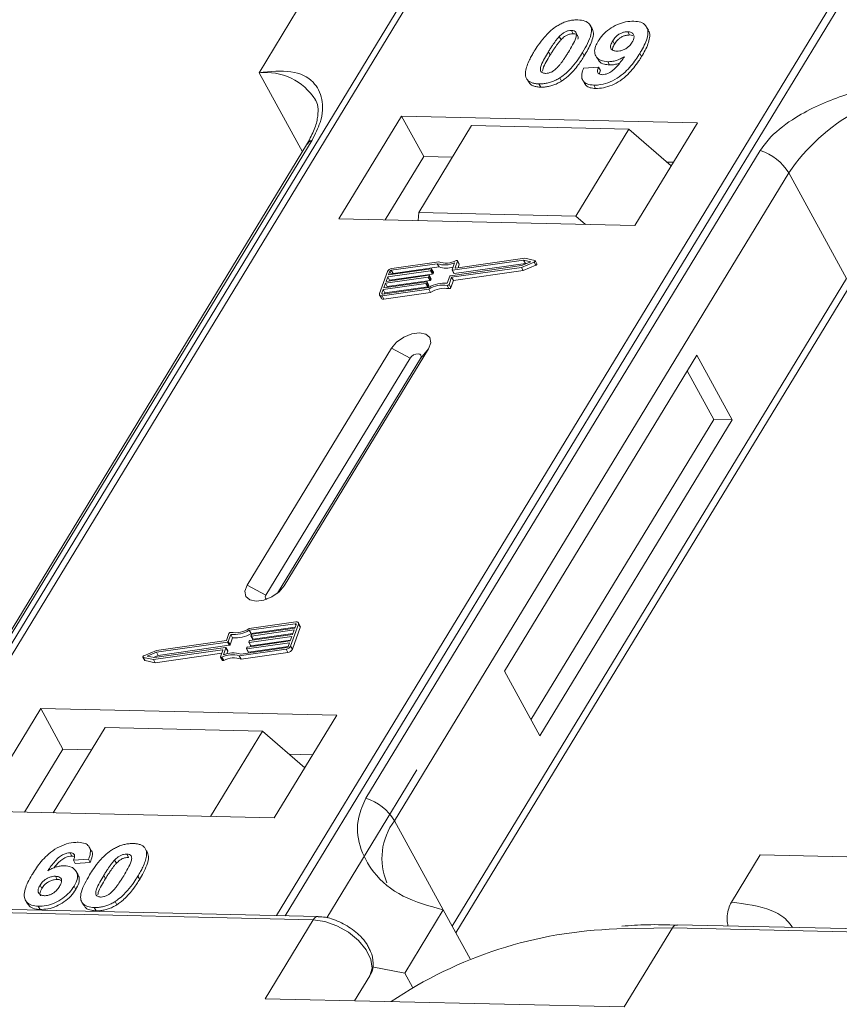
# Model space of a CAD drawing. Header units: millimetres. Extents: x 1678 to 3141, y 466 to 1499.
# Tile 43 of 81: x 2607 to 2639, y 1269 to 1308. Entities that reach past the tile are written whole.
import ezdxf

# ---------------------------------------------------------------- set-up
doc = ezdxf.new("R2010")
doc.units = ezdxf.units.MM

msp = doc.modelspace()

# ---------------------------------------------------------------- linework, layer by layer
at = {"color": 7, "linetype": 'Continuous', "lineweight": 15}
for p, q in [((2622.61, 1308.81), (2600.93, 1273.18)), ((2601.199, 1273.174), (2622.895, 1308.831)), ((2639.112, 1308.459), (2617.415, 1272.802)), ((2617.748, 1272.794), (2639.428, 1308.424)), ((2618.232, 1308.004), (2616.738, 1305.549)), ((2628.871, 1307.19), (2628.94, 1307.064)), ((2629.669, 1307.261), (2629.6, 1307.387)), ((2631.126, 1307.014), (2631.057, 1307.14)), ((2631.857, 1307.196), (2631.788, 1307.322)), ((2628.399, 1306.957), (2628.468, 1306.831)), ((2630.471, 1306.781), (2630.54, 1306.655)), ((2631.126, 1307.014), (2631.253, 1306.989)), ((2627.978, 1306.366), (2628.047, 1306.24)), ((2629.37, 1306.205), (2629.301, 1306.331)), ((2629.817, 1306.201), (2629.886, 1306.075)), ((2630.282, 1305.977), (2630.351, 1305.851)), ((2631.593, 1306.175), (2631.524, 1306.301)), ((2629.342, 1305.723), (2629.926, 1305.762)), ((2629.926, 1305.762), (2629.995, 1305.636)), ((2616.738, 1305.549), (2618.421, 1302.474)), ((2627.182, 1305.25), (2627.251, 1305.124)), ((2628.414, 1305.347), (2628.483, 1305.221)), ((2629.306, 1305.257), (2629.375, 1305.131)), ((2627.607, 1305.113), (2627.676, 1304.987)), ((2629.74, 1305.064), (2629.809, 1304.938)), ((2622.269, 1303.866), (2619.842, 1299.877)), ((2633.762, 1303.602), (2622.269, 1303.866)), ((2622.269, 1303.866), (2623.132, 1302.29)), ((2624.992, 1303.493), (2622.938, 1300.117)), ((2631.097, 1303.352), (2624.992, 1303.493)), ((2629.043, 1299.977), (2631.097, 1303.352)), ((2631.097, 1303.352), (2632.742, 1301.925)), ((2631.335, 1299.613), (2633.762, 1303.602)), ((2603.486, 1277.765), (2618.799, 1302.93)), ((2618.585, 1302.744), (2603.272, 1277.578)), ((2636.203, 1302.531), (2620.89, 1277.365)), ((2623.132, 1302.29), (2621.638, 1299.835)), ((2624.245, 1302.265), (2623.132, 1302.29)), ((2632.828, 1302.068), (2632.571, 1302.074)), ((2621.998, 1276.488), (2637.311, 1301.654)), ((2639.553, 1297.556), (2637.311, 1301.654)), ((2619.842, 1299.877), (2631.335, 1299.613)), ((2622.938, 1300.117), (2622.914, 1299.806)), ((2629.043, 1299.977), (2622.938, 1300.117)), ((2629.412, 1299.657), (2629.043, 1299.977)), ((2627.055, 1298.34), (2624.369, 1297.959)), ((2627.443, 1298.258), (2627.055, 1298.34)), ((2623.662, 1298.127), (2621.874, 1297.874)), ((2623.716, 1298.202), (2621.9, 1297.945)), ((2621.943, 1297.748), (2623.731, 1298.001)), ((2623.731, 1298.001), (2623.662, 1298.127)), ((2624.175, 1297.662), (2626.935, 1298.054)), ((2624.218, 1297.601), (2626.928, 1297.985)), ((2624.235, 1297.889), (2624.334, 1298.163)), ((2627.011, 1298.266), (2624.252, 1297.875)), ((2624.321, 1297.749), (2627.08, 1298.14)), ((2624.352, 1297.973), (2624.444, 1298.23)), ((2624.36, 1297.959), (2624.352, 1297.973)), ((2624.513, 1298.122), (2624.444, 1298.248)), ((2624.444, 1298.23), (2624.513, 1298.104)), ((2624.466, 1297.972), (2624.513, 1298.104)), ((2626.928, 1297.985), (2627.419, 1298.192)), ((2626.997, 1297.859), (2626.928, 1297.985)), ((2626.935, 1298.054), (2627.296, 1298.206)), ((2626.997, 1297.859), (2627.488, 1298.066)), ((2627.296, 1298.206), (2627.011, 1298.266)), ((2627.08, 1298.14), (2627.011, 1298.266)), ((2627.08, 1298.14), (2627.12, 1298.132)), ((2627.419, 1298.192), (2627.488, 1298.066)), ((2627.528, 1298.121), (2627.459, 1298.247)), ((2621.724, 1297.819), (2621.418, 1296.967)), ((2623.31, 1297.606), (2621.65, 1297.371)), ((2621.675, 1297.441), (2623.336, 1297.677)), ((2621.739, 1297.619), (2621.675, 1297.441)), ((2623.399, 1297.855), (2621.739, 1297.619)), ((2621.808, 1297.493), (2621.739, 1297.619)), ((2621.765, 1297.69), (2623.425, 1297.925)), ((2621.816, 1297.832), (2621.765, 1297.69)), ((2621.808, 1297.493), (2623.468, 1297.728)), ((2621.884, 1297.707), (2621.816, 1297.832)), ((2621.874, 1297.874), (2621.943, 1297.748)), ((2623.379, 1297.48), (2623.31, 1297.606)), ((2623.352, 1297.663), (2623.339, 1297.627)), ((2623.408, 1297.501), (2623.339, 1297.627)), ((2623.421, 1297.546), (2623.352, 1297.672)), ((2623.421, 1297.537), (2623.352, 1297.663)), ((2623.468, 1297.728), (2623.399, 1297.855)), ((2623.441, 1297.911), (2623.429, 1297.876)), ((2623.498, 1297.749), (2623.429, 1297.876)), ((2623.51, 1297.794), (2623.441, 1297.92)), ((2623.51, 1297.785), (2623.441, 1297.911)), ((2623.498, 1297.749), (2623.51, 1297.785)), ((2624.047, 1297.367), (2624.146, 1297.641)), ((2624.12, 1297.326), (2624.218, 1297.601)), ((2624.287, 1297.475), (2624.218, 1297.601)), ((2624.235, 1297.88), (2624.304, 1297.754)), ((2639.553, 1297.556), (2624.24, 1272.391)), ((2624.321, 1297.749), (2624.252, 1297.875)), ((2624.287, 1297.475), (2626.997, 1297.859)), ((2621.543, 1296.951), (2623.331, 1297.205)), ((2623.221, 1297.358), (2621.561, 1297.122)), ((2621.586, 1297.193), (2623.246, 1297.429)), ((2621.65, 1297.371), (2621.586, 1297.193)), ((2621.63, 1296.996), (2623.29, 1297.232)), ((2621.719, 1297.244), (2621.65, 1297.371)), ((2621.707, 1297.21), (2621.719, 1297.244)), ((2621.719, 1297.244), (2623.379, 1297.48)), ((2621.796, 1297.459), (2621.808, 1297.493)), ((2623.29, 1297.232), (2623.221, 1297.358)), ((2623.263, 1297.415), (2623.25, 1297.379)), ((2623.319, 1297.253), (2623.25, 1297.379)), ((2623.332, 1297.298), (2623.263, 1297.424)), ((2623.263, 1297.415), (2623.332, 1297.288)), ((2623.319, 1297.253), (2623.332, 1297.288)), ((2623.408, 1297.501), (2623.421, 1297.537)), ((2624.043, 1297.285), (2624.112, 1297.159)), ((2624.189, 1297.2), (2624.12, 1297.326)), ((2624.189, 1297.2), (2624.287, 1297.475)), ((2621.42, 1296.913), (2621.489, 1296.786)), ((2621.561, 1297.122), (2621.51, 1296.98)), ((2621.51, 1296.98), (2621.525, 1296.952)), ((2621.517, 1296.881), (2623.334, 1297.138)), ((2621.586, 1296.754), (2621.517, 1296.881)), ((2621.63, 1296.996), (2621.561, 1297.122)), ((2621.586, 1296.754), (2623.403, 1297.012)), ((2621.617, 1296.962), (2621.63, 1296.996)), ((2623.403, 1297.012), (2623.334, 1297.138)), ((2624.383, 1272.129), (2639.586, 1297.115)), ((2621.882, 1294.851), (2616.28, 1285.644)), ((2617.716, 1285.611), (2623.319, 1294.818)), ((2621.882, 1294.851), (2622.603, 1294.461)), ((2623.319, 1294.818), (2623.012, 1294.451)), ((2633.734, 1294.579), (2626.265, 1282.303)), ((2635.114, 1292.057), (2633.734, 1294.579)), ((2622.603, 1294.461), (2617, 1285.254)), ((2617.46, 1285.327), (2623.012, 1294.451)), ((2634.395, 1292.074), (2633.361, 1293.965)), ((2627.299, 1280.411), (2634.395, 1292.074)), ((2627.644, 1279.781), (2635.114, 1292.057)), ((2635.114, 1292.057), (2634.395, 1292.074)), ((2617, 1285.254), (2616.28, 1285.644)), ((2617.716, 1285.611), (2617.527, 1285.385)), ((2618.173, 1284.21), (2616.356, 1283.953)), ((2618.339, 1284.052), (2618.27, 1284.178)), ((2618.147, 1284.14), (2616.359, 1283.886)), ((2616.428, 1283.76), (2616.359, 1283.886)), ((2616.428, 1283.76), (2618.141, 1284.003)), ((2618.104, 1283.898), (2616.443, 1283.662)), ((2616.469, 1283.733), (2618.129, 1283.969)), ((2617.966, 1283.272), (2618.272, 1284.124)), ((2618.035, 1283.146), (2618.341, 1283.997)), ((2618.04, 1283.72), (2618.104, 1283.898)), ((2618.129, 1283.969), (2618.18, 1284.111)), ((2618.173, 1284.092), (2618.147, 1284.14)), ((2618.272, 1284.124), (2618.341, 1283.997)), ((2615.515, 1283.429), (2612.755, 1283.037)), ((2615.472, 1283.49), (2612.762, 1283.106)), ((2615.57, 1283.765), (2615.472, 1283.49)), ((2615.584, 1283.303), (2615.515, 1283.429)), ((2615.643, 1283.724), (2615.544, 1283.45)), ((2615.613, 1283.324), (2615.544, 1283.45)), ((2615.613, 1283.324), (2615.712, 1283.598)), ((2615.712, 1283.598), (2615.643, 1283.724)), ((2616.291, 1283.236), (2617.951, 1283.472)), ((2616.338, 1283.428), (2616.351, 1283.464)), ((2616.338, 1283.419), (2616.407, 1283.293)), ((2618.015, 1283.649), (2616.354, 1283.414)), ((2616.423, 1283.288), (2616.354, 1283.414)), ((2616.38, 1283.485), (2618.04, 1283.72)), ((2616.423, 1283.288), (2617.963, 1283.506)), ((2616.427, 1283.676), (2616.44, 1283.712)), ((2616.427, 1283.667), (2616.496, 1283.541)), ((2616.512, 1283.536), (2616.443, 1283.662)), ((2616.512, 1283.536), (2618.052, 1283.755)), ((2617.951, 1283.472), (2618.015, 1283.649)), ((2612.762, 1283.106), (2612.27, 1282.899)), ((2612.755, 1283.037), (2612.394, 1282.885)), ((2612.635, 1282.751), (2615.321, 1283.132)), ((2612.679, 1282.825), (2615.438, 1283.216)), ((2612.824, 1282.911), (2612.755, 1283.037)), ((2612.824, 1282.911), (2615.584, 1283.303)), ((2615.338, 1283.118), (2615.246, 1282.861)), ((2615.334, 1283.108), (2615.321, 1283.132)), ((2615.455, 1283.202), (2615.356, 1282.928)), ((2615.524, 1283.085), (2615.455, 1283.211)), ((2615.524, 1283.076), (2615.455, 1283.202)), ((2615.486, 1282.971), (2615.524, 1283.076)), ((2615.974, 1282.889), (2617.79, 1283.146)), ((2616.028, 1282.964), (2617.816, 1283.217)), ((2616.043, 1282.762), (2617.859, 1283.02)), ((2616.249, 1283.18), (2616.261, 1283.215)), ((2616.249, 1283.171), (2616.318, 1283.045)), ((2617.925, 1283.401), (2616.265, 1283.165)), ((2616.334, 1283.039), (2616.265, 1283.165)), ((2616.334, 1283.039), (2617.874, 1283.258)), ((2617.79, 1283.146), (2617.859, 1283.02)), ((2617.874, 1283.259), (2617.925, 1283.401)), ((2618.035, 1283.146), (2617.966, 1283.272)), ((2612.231, 1282.844), (2612.3, 1282.718)), ((2612.247, 1282.833), (2612.635, 1282.751)), ((2612.316, 1282.707), (2612.247, 1282.833)), ((2612.316, 1282.707), (2612.704, 1282.625)), ((2612.394, 1282.885), (2612.679, 1282.825)), ((2612.704, 1282.625), (2612.635, 1282.751)), ((2612.639, 1282.833), (2612.824, 1282.911)), ((2612.704, 1282.625), (2615.293, 1282.993)), ((2615.246, 1282.843), (2615.315, 1282.717)), ((2615.369, 1282.713), (2615.3, 1282.839)), ((2616.043, 1282.762), (2615.974, 1282.889)), ((2626.265, 1282.303), (2627.644, 1279.781)), ((2608.264, 1280.849), (2605.836, 1276.859)), ((2619.757, 1280.585), (2608.264, 1280.849)), ((2608.264, 1280.849), (2609.126, 1279.273)), ((2617.329, 1276.595), (2619.757, 1280.585)), ((2610.762, 1280.107), (2608.745, 1276.792)), ((2610.762, 1280.107), (2616.868, 1279.967)), ((2614.851, 1276.652), (2616.868, 1279.967)), ((2616.868, 1279.967), (2618.512, 1278.54)), ((2609.126, 1279.273), (2607.632, 1276.818)), ((2610.239, 1279.247), (2609.126, 1279.273)), ((2618.823, 1279.05), (2617.899, 1279.072)), ((2622.87, 1278.459), (2619.378, 1272.72)), ((2605.836, 1276.859), (2617.329, 1276.595)), ((2621.998, 1276.488), (2623.895, 1273.022)), ((2610.223, 1275.33), (2610.154, 1275.456)), ((2612.284, 1275.453), (2612.278, 1275.464)), ((2609.4, 1275.242), (2609.469, 1275.116)), ((2610.119, 1274.991), (2609.535, 1274.952)), ((2610.119, 1274.991), (2610.188, 1274.865)), ((2611.604, 1275.192), (2611.673, 1275.066)), ((2612.357, 1275.333), (2612.426, 1275.207)), ((2635.08, 1273.32), (2636.201, 1275.161)), ((2636.201, 1275.161), (2643.185, 1275.001)), ((2609.535, 1274.952), (2609.604, 1274.826)), ((2609.604, 1274.826), (2610.188, 1274.865)), ((2611.201, 1274.832), (2611.132, 1274.958)), ((2608.836, 1274.33), (2608.905, 1274.203)), ((2609.713, 1274.384), (2609.644, 1274.51)), ((2610.709, 1274.365), (2610.778, 1274.239)), ((2612.035, 1274.335), (2612.104, 1274.209)), ((2608.237, 1273.985), (2608.306, 1273.859)), ((2609.556, 1273.944), (2609.625, 1273.818)), ((2619.029, 1272.765), (2584.846, 1273.549)), ((2584.663, 1273.424), (2618.846, 1272.64)), ((2607.672, 1273.394), (2607.741, 1273.268)), ((2608.166, 1273.164), (2608.235, 1273.038)), ((2609.859, 1273.328), (2609.928, 1273.202)), ((2610.34, 1273.114), (2610.409, 1272.988)), ((2611.147, 1273.348), (2611.216, 1273.222)), ((2623.895, 1273.022), (2622.401, 1270.566)), ((2623.895, 1273.022), (2624.937, 1271.116)), ((2618.846, 1272.64), (2616.979, 1269.571)), ((2630.63, 1272.282), (2632.79, 1272.32)), ((2630.922, 1269.251), (2632.79, 1272.32)), ((2632.79, 1272.32), (2666.973, 1271.536)), ((2667.156, 1271.66), (2632.972, 1272.445)), ((2621.138, 1270.808), (2622.401, 1270.566)), ((2621.04, 1270.464), (2620.448, 1269.491)), ((2620.448, 1269.491), (2621.04, 1270.464)), ((2622.401, 1270.566), (2622.7, 1270.019)), ((2616.979, 1269.571), (2630.922, 1269.251))]:
    msp.add_line(p, q, dxfattribs=at)
at = {"color": 7, "linetype": 'Continuous', "lineweight": 15, "flags": 128}
for points in [[(2624.369, 1297.959), (2624.364, 1297.958), (2624.36, 1297.959), (2624.357, 1297.96), (2624.354, 1297.961), (2624.352, 1297.964), (2624.351, 1297.966), (2624.351, 1297.97), (2624.352, 1297.973)], [(2624.39, 1298.252), (2624.402, 1298.257), (2624.414, 1298.259), (2624.425, 1298.259), (2624.434, 1298.257), (2624.441, 1298.252), (2624.445, 1298.246), (2624.446, 1298.238), (2624.444, 1298.23)], [(2627.443, 1298.258), (2627.452, 1298.254), (2627.459, 1298.248), (2627.461, 1298.239), (2627.459, 1298.229), (2627.453, 1298.219), (2627.444, 1298.208), (2627.433, 1298.199), (2627.419, 1298.192)], [(2627.488, 1298.066), (2627.502, 1298.073), (2627.513, 1298.082), (2627.522, 1298.093), (2627.528, 1298.103), (2627.53, 1298.113), (2627.528, 1298.121)], [(2623.336, 1297.677), (2623.34, 1297.678), (2623.344, 1297.677), (2623.347, 1297.676), (2623.35, 1297.674), (2623.352, 1297.672), (2623.353, 1297.669), (2623.353, 1297.666), (2623.352, 1297.663)], [(2623.425, 1297.925), (2623.429, 1297.926), (2623.433, 1297.925), (2623.436, 1297.924), (2623.439, 1297.923), (2623.441, 1297.92), (2623.442, 1297.918), (2623.442, 1297.914), (2623.441, 1297.911)], [(2624.252, 1297.875), (2624.247, 1297.874), (2624.243, 1297.875), (2624.24, 1297.876), (2624.237, 1297.878), (2624.235, 1297.88), (2624.234, 1297.883), (2624.234, 1297.886), (2624.235, 1297.889)], [(2623.246, 1297.429), (2623.251, 1297.429), (2623.255, 1297.429), (2623.258, 1297.428), (2623.261, 1297.426), (2623.263, 1297.424), (2623.264, 1297.421), (2623.264, 1297.418), (2623.263, 1297.415)], [(2621.517, 1296.881), (2621.491, 1296.879), (2621.468, 1296.881), (2621.447, 1296.888), (2621.431, 1296.898), (2621.42, 1296.912), (2621.414, 1296.928), (2621.413, 1296.947), (2621.418, 1296.967)], [(2621.51, 1296.98), (2621.508, 1296.974), (2621.508, 1296.967), (2621.51, 1296.962), (2621.514, 1296.957), (2621.52, 1296.954), (2621.526, 1296.952), (2621.534, 1296.951), (2621.543, 1296.951)], [(2623.319, 1294.818), (2623.407, 1295.054), (2623.372, 1295.257), (2623.22, 1295.395), (2622.974, 1295.448), (2622.67, 1295.408), (2622.356, 1295.28), (2622.08, 1295.084), (2621.882, 1294.851)], [(2623.012, 1294.451), (2623.037, 1294.519), (2623.027, 1294.576), (2622.984, 1294.616), (2622.914, 1294.631), (2622.827, 1294.619), (2622.738, 1294.583), (2622.659, 1294.527), (2622.603, 1294.461)], [(2616.28, 1285.644), (2616.191, 1285.408), (2616.226, 1285.205), (2616.378, 1285.067), (2616.625, 1285.014), (2616.928, 1285.054), (2617.242, 1285.182), (2617.519, 1285.377), (2617.716, 1285.611)], [(2617, 1285.254), (2616.975, 1285.186), (2616.985, 1285.129), (2617.028, 1285.089), (2617.033, 1285.087)], [(2618.173, 1284.21), (2618.199, 1284.212), (2618.222, 1284.21), (2618.242, 1284.203), (2618.259, 1284.193), (2618.27, 1284.179), (2618.276, 1284.163), (2618.277, 1284.144), (2618.272, 1284.124)], [(2618.18, 1284.111), (2618.182, 1284.117), (2618.182, 1284.124), (2618.18, 1284.129), (2618.176, 1284.134), (2618.17, 1284.137), (2618.164, 1284.139), (2618.156, 1284.14), (2618.147, 1284.14)], [(2616.354, 1283.414), (2616.35, 1283.413), (2616.346, 1283.414), (2616.343, 1283.415), (2616.34, 1283.417), (2616.338, 1283.419), (2616.337, 1283.422), (2616.337, 1283.425), (2616.338, 1283.428)], [(2616.443, 1283.662), (2616.439, 1283.662), (2616.435, 1283.662), (2616.432, 1283.663), (2616.429, 1283.665), (2616.427, 1283.667), (2616.426, 1283.67), (2616.426, 1283.673), (2616.427, 1283.676)], [(2615.321, 1283.132), (2615.326, 1283.133), (2615.33, 1283.132), (2615.333, 1283.131), (2615.336, 1283.13), (2615.338, 1283.127), (2615.339, 1283.125), (2615.339, 1283.121), (2615.338, 1283.118)], [(2615.438, 1283.216), (2615.443, 1283.217), (2615.447, 1283.216), (2615.45, 1283.215), (2615.453, 1283.213), (2615.455, 1283.211), (2615.456, 1283.208), (2615.456, 1283.205), (2615.455, 1283.202)], [(2616.265, 1283.165), (2616.261, 1283.165), (2616.257, 1283.166), (2616.253, 1283.167), (2616.251, 1283.168), (2616.249, 1283.171), (2616.248, 1283.173), (2616.248, 1283.177), (2616.249, 1283.18)], [(2612.247, 1282.833), (2612.238, 1282.837), (2612.231, 1282.843), (2612.229, 1282.852), (2612.231, 1282.862), (2612.236, 1282.872), (2612.245, 1282.883), (2612.257, 1282.892), (2612.27, 1282.899)], [(2615.3, 1282.839), (2615.288, 1282.834), (2615.276, 1282.832), (2615.265, 1282.832), (2615.256, 1282.834), (2615.249, 1282.839), (2615.245, 1282.845), (2615.244, 1282.853), (2615.246, 1282.861)], [(2615.315, 1282.717), (2615.318, 1282.713), (2615.325, 1282.708), (2615.334, 1282.706), (2615.345, 1282.706), (2615.357, 1282.708), (2615.369, 1282.713)], [(2618.846, 1272.64), (2619.293, 1272.576), (2619.761, 1272.409), (2620.209, 1272.153), (2620.599, 1271.831), (2620.898, 1271.47), (2621.08, 1271.101), (2621.128, 1270.756), (2621.04, 1270.464)]]:
    msp.add_lwpolyline(points, dxfattribs=at)
at = {"color": 7, "linetype": 'Continuous', "lineweight": 15}
for centre, radius, start, end in [((2616.979, 1303.241), 2.32, 32.7281, 95.9449), ((2643.484, 1297.502), 7.439, 91.2925, 146.0732), ((2618.997, 1302.487), 0.486, 114.0472, 148.0355), ((2635.561, 1300.582), 2.052, 31.4947, 71.765), ((2621.929, 1297.718), 0.229, 97.4207, 153.8527), ((2623.953, 1298.987), 0.907, 251.2927, 294.8085), ((2623.998, 1298.971), 0.819, 249.8549, 298.6145), ((2624.013, 1298.804), 0.85, 250.6487, 287.8017), ((2624.494, 1298.112), 0.0214, 336.1246, 26.8104), ((2621.884, 1297.798), 0.0762, 97.4207, 153.8527), ((2621.953, 1297.671), 0.0769, 97.5763, 152.4403), ((2623.305, 1297.644), 0.0381, 277.4207, 333.8527), ((2623.394, 1297.892), 0.0381, 277.4207, 333.8527), ((2623.463, 1297.766), 0.0381, 277.4207, 333.8527), ((2623.5, 1297.789), 0.011, 336.9348, 26.0002), ((2624.18, 1297.624), 0.0381, 97.4207, 153.8527), ((2624.316, 1297.763), 0.0149, 216.6597, 287.1115), ((2623.216, 1297.396), 0.0381, 277.4207, 333.8527), ((2623.285, 1297.27), 0.0381, 277.4207, 333.8527), ((2623.934, 1296.199), 1.173, 84.4424, 120.9301), ((2623.322, 1297.293), 0.011, 336.9348, 26.0002), ((2623.876, 1296.301), 0.998, 80.3986, 122.9491), ((2623.374, 1297.518), 0.0381, 277.4207, 333.8527), ((2623.945, 1296.175), 0.998, 80.3986, 122.9491), ((2623.411, 1297.541), 0.011, 336.9348, 26.0002), ((2624.053, 1297.358), 0.0736, 261.7629, 334.647), ((2624.122, 1297.232), 0.0736, 261.7629, 334.647), ((2621.56, 1296.84), 0.0892, 216.6597, 287.1115), ((2615.637, 1283.733), 0.0736, 81.7629, 154.647), ((2615.756, 1284.892), 1.173, 264.4424, 300.9301), ((2615.814, 1284.79), 0.998, 260.3986, 302.9491), ((2618.28, 1284.023), 0.0661, 336.9348, 26.0002), ((2615.51, 1283.467), 0.0381, 277.4207, 333.8527), ((2615.825, 1284.766), 1.173, 264.4424, 300.9301), ((2616.385, 1283.447), 0.0381, 97.4207, 153.8527), ((2616.474, 1283.695), 0.0381, 97.4207, 153.8527), ((2616.508, 1283.55), 0.0149, 216.6597, 287.1115), ((2615.514, 1283.08), 0.011, 336.9348, 26.0002), ((2615.579, 1283.341), 0.0381, 277.4207, 333.8527), ((2616.296, 1283.199), 0.0381, 97.4207, 153.8527), ((2616.33, 1283.054), 0.0149, 216.6597, 287.1115), ((2616.419, 1283.302), 0.0149, 216.6597, 287.1115), ((2617.761, 1283.373), 0.229, 277.4207, 333.8527), ((2617.806, 1283.293), 0.0762, 277.4207, 333.8527), ((2617.83, 1283.247), 0.229, 277.4207, 333.8527), ((2612.319, 1282.728), 0.0212, 210.2186, 262.8226), ((2615.692, 1282.12), 0.819, 69.8549, 118.6145), ((2615.737, 1282.104), 0.907, 71.2927, 114.8085), ((2615.761, 1281.994), 0.819, 69.8549, 118.6145), ((2620.248, 1275.416), 2.052, 31.4947, 71.765), ((2623.944, 1275.025), 2.434, 143.0587, 202.974), ((2619.038, 1272.554), 0.21, 92.0598, 156.0028), ((2632.989, 1272.224), 0.221, 94.3757, 154.3004), ((2631.099, 1255.816), 16.472, 91.6287, 124.0831)]:
    msp.add_arc(centre, radius, start, end, dxfattribs=at)
for points, knots in [([(2628.314, 1307.365), (2628.364, 1307.395), (2628.467, 1307.456), (2628.631, 1307.525), (2628.798, 1307.572), (2628.934, 1307.593), (2629.041, 1307.6), (2629.094, 1307.6), (2629.12, 1307.6)], [0, 0, 0, 0, 0.193776, 0.3936, 0.587864, 0.788908, 0.894169, 1, 1, 1, 1]), ([(2629.12, 1307.6), (2629.214, 1307.591), (2629.401, 1307.574), (2629.58, 1307.446), (2629.666, 1307.262), (2629.622, 1306.889), (2629.437, 1306.568), (2629.301, 1306.331)], [0, 0, 0, 0, 0.147566, 0.296688, 0.431278, 0.580404, 1, 1, 1, 1]), ([(2629.904, 1306.77), (2629.96, 1306.852), (2630.072, 1307.018), (2630.333, 1307.248), (2630.645, 1307.425), (2630.984, 1307.538), (2631.188, 1307.546), (2631.295, 1307.55)], [0, 0, 0, 0, 0.197927, 0.397728, 0.597413, 0.790584, 1, 1, 1, 1]), ([(2631.295, 1307.55), (2631.388, 1307.541), (2631.575, 1307.524), (2631.758, 1307.393), (2631.854, 1307.201), (2631.826, 1306.869), (2631.675, 1306.555), (2631.545, 1306.338), (2631.524, 1306.301)], [0, 0, 0, 0, 0.148288, 0.297745, 0.443713, 0.607791, 0.934708, 1, 1, 1, 1]), ([(2627.425, 1306.379), (2627.476, 1306.461), (2627.593, 1306.647), (2627.843, 1306.97), (2628.101, 1307.227), (2628.293, 1307.352), (2628.314, 1307.365)], [0, 0, 0, 0, 0.2367308, 0.5375555, 0.9496679, 1, 1, 1, 1]), ([(2628.399, 1306.957), (2628.442, 1306.999), (2628.511, 1307.067), (2628.636, 1307.143), (2628.75, 1307.181), (2628.827, 1307.19), (2628.867, 1307.19), (2628.871, 1307.19)], [0, 0, 0, 0, 0.334804, 0.542561, 0.750382, 0.970721, 1, 1, 1, 1]), ([(2628.871, 1307.19), (2628.91, 1307.186), (2628.98, 1307.178), (2629.046, 1307.129), (2629.072, 1307.037), (2629.038, 1306.867), (2628.916, 1306.625), (2628.806, 1306.441), (2628.751, 1306.348)], [0, 0, 0, 0, 0.1046136, 0.1888141, 0.2735119, 0.444127, 0.7194809, 1, 1, 1, 1]), ([(2629.37, 1306.205), (2629.418, 1306.287), (2629.568, 1306.542), (2629.713, 1306.88), (2629.736, 1307.157), (2629.674, 1307.233), (2629.657, 1307.254)], [0, 0, 0, 0, 0.220552, 0.687786, 0.91457, 1, 1, 1, 1]), ([(2630.471, 1306.781), (2630.506, 1306.834), (2630.563, 1306.919), (2630.683, 1307.028), (2630.802, 1307.092), (2630.932, 1307.135), (2631.012, 1307.138), (2631.057, 1307.14)], [0, 0, 0, 0, 0.29132, 0.465539, 0.641632, 0.798664, 1, 1, 1, 1]), ([(2631.057, 1307.14), (2631.103, 1307.135), (2631.196, 1307.124), (2631.277, 1307.049), (2631.31, 1306.95), (2631.283, 1306.837), (2631.242, 1306.763), (2631.223, 1306.729)], [0, 0, 0, 0, 0.207955, 0.420406, 0.62732, 0.827707, 1, 1, 1, 1]), ([(2631.593, 1306.175), (2631.641, 1306.257), (2631.786, 1306.504), (2631.914, 1306.838), (2631.922, 1307.102), (2631.859, 1307.174), (2631.846, 1307.189)], [0, 0, 0, 0, 0.227122, 0.68486, 0.934898, 1, 1, 1, 1]), ([(2627.978, 1306.366), (2628.003, 1306.407), (2628.053, 1306.489), (2628.125, 1306.6), (2628.192, 1306.698), (2628.255, 1306.785), (2628.322, 1306.872), (2628.374, 1306.929), (2628.399, 1306.957)], [0, 0, 0, 0, 0.205942, 0.411959, 0.558149, 0.704502, 0.851801, 1, 1, 1, 1]), ([(2628.047, 1306.24), (2628.072, 1306.281), (2628.122, 1306.363), (2628.194, 1306.474), (2628.261, 1306.572), (2628.324, 1306.659), (2628.391, 1306.746), (2628.442, 1306.802), (2628.468, 1306.831)], [0, 0, 0, 0, 0.205942, 0.411959, 0.558149, 0.704502, 0.851801, 1, 1, 1, 1]), ([(2628.468, 1306.831), (2628.511, 1306.873), (2628.58, 1306.941), (2628.705, 1307.016), (2628.819, 1307.055), (2628.896, 1307.064), (2628.936, 1307.064), (2628.94, 1307.064)], [0, 0, 0, 0, 0.334804, 0.542561, 0.750382, 0.970721, 1, 1, 1, 1]), ([(2628.94, 1307.064), (2628.979, 1307.06), (2629.049, 1307.052), (2629.114, 1307.003), (2629.137, 1306.935), (2629.125, 1306.882), (2629.119, 1306.855)], [0, 0, 0, 0, 0.293658, 0.530016, 0.767769, 1, 1, 1, 1]), ([(2630.282, 1305.977), (2630.19, 1305.987), (2630.003, 1306.007), (2629.832, 1306.145), (2629.754, 1306.337), (2629.787, 1306.557), (2629.869, 1306.705), (2629.904, 1306.77)], [0, 0, 0, 0, 0.210189, 0.421773, 0.623603, 0.837034, 1, 1, 1, 1]), ([(2630.625, 1306.384), (2630.578, 1306.389), (2630.492, 1306.398), (2630.41, 1306.458), (2630.379, 1306.54), (2630.399, 1306.652), (2630.444, 1306.733), (2630.471, 1306.781)], [0, 0, 0, 0, 0.213937, 0.398075, 0.583091, 0.751666, 1, 1, 1, 1]), ([(2630.54, 1306.655), (2630.575, 1306.708), (2630.632, 1306.793), (2630.752, 1306.902), (2630.871, 1306.966), (2631.001, 1307.009), (2631.081, 1307.012), (2631.126, 1307.014)], [0, 0, 0, 0, 0.29132, 0.465539, 0.641632, 0.798664, 1, 1, 1, 1]), ([(2627.103, 1305.38), (2627.095, 1305.414), (2627.079, 1305.483), (2627.09, 1305.63), (2627.14, 1305.82), (2627.23, 1306.028), (2627.328, 1306.215), (2627.393, 1306.324), (2627.425, 1306.379)], [0, 0, 0, 0, 0.118441, 0.239346, 0.459593, 0.684925, 0.84224, 1, 1, 1, 1]), ([(2627.856, 1305.522), (2627.81, 1305.528), (2627.736, 1305.538), (2627.677, 1305.594), (2627.659, 1305.69), (2627.695, 1305.86), (2627.82, 1306.1), (2627.925, 1306.277), (2627.978, 1306.366)], [0, 0, 0, 0, 0.12537, 0.20229, 0.279179, 0.464758, 0.730582, 1, 1, 1, 1]), ([(2630.458, 1306.434), (2630.46, 1306.459), (2630.468, 1306.53), (2630.512, 1306.607), (2630.54, 1306.655)], [0, 0, 0, 0, 0.366323, 1, 1, 1, 1]), ([(2631.223, 1306.729), (2631.191, 1306.68), (2631.135, 1306.598), (2631.01, 1306.496), (2630.883, 1306.431), (2630.748, 1306.388), (2630.666, 1306.385), (2630.625, 1306.384)], [0, 0, 0, 0, 0.267394, 0.447214, 0.627122, 0.813065, 1, 1, 1, 1]), ([(2627.749, 1305.608), (2627.753, 1305.641), (2627.768, 1305.757), (2627.892, 1305.974), (2627.995, 1306.151), (2628.047, 1306.24)], [0, 0, 0, 0, 0.166989, 0.580698, 1, 1, 1, 1]), ([(2628.751, 1306.348), (2628.726, 1306.307), (2628.675, 1306.226), (2628.604, 1306.115), (2628.536, 1306.016), (2628.473, 1305.928), (2628.406, 1305.841), (2628.354, 1305.784), (2628.328, 1305.756)], [0, 0, 0, 0, 0.20527, 0.410616, 0.55715, 0.703844, 0.851471, 1, 1, 1, 1]), ([(2629.301, 1306.331), (2629.249, 1306.249), (2629.132, 1306.063), (2628.888, 1305.746), (2628.631, 1305.49), (2628.442, 1305.365), (2628.414, 1305.347)], [0, 0, 0, 0, 0.237281, 0.538591, 0.932677, 1, 1, 1, 1]), ([(2628.483, 1305.221), (2628.531, 1305.254), (2628.629, 1305.32), (2628.792, 1305.459), (2628.965, 1305.637), (2629.125, 1305.838), (2629.259, 1306.028), (2629.333, 1306.146), (2629.37, 1306.205)], [0, 0, 0, 0, 0.118595, 0.239509, 0.447458, 0.659935, 0.829685, 1, 1, 1, 1]), ([(2631.524, 1306.301), (2631.472, 1306.22), (2631.316, 1305.973), (2631.043, 1305.634), (2630.653, 1305.326), (2630.291, 1305.146), (2629.974, 1305.068), (2629.802, 1305.065), (2629.74, 1305.064)], [0, 0, 0, 0, 0.142337, 0.429127, 0.589943, 0.751205, 0.909895, 1, 1, 1, 1]), ([(2629.809, 1304.938), (2629.91, 1304.942), (2630.112, 1304.949), (2630.447, 1305.059), (2630.777, 1305.237), (2631.154, 1305.551), (2631.407, 1305.88), (2631.555, 1306.115), (2631.593, 1306.175)], [0, 0, 0, 0, 0.14324, 0.28761, 0.430449, 0.591135, 0.89544, 1, 1, 1, 1]), ([(2629.898, 1306.082), (2629.911, 1306.052), (2629.953, 1305.957), (2630.114, 1305.872), (2630.281, 1305.857), (2630.351, 1305.851)], [0, 0, 0, 0, 0.20752, 0.66568, 1, 1, 1, 1]), ([(2630.06, 1305.472), (2630.101, 1305.474), (2630.183, 1305.479), (2630.329, 1305.537), (2630.493, 1305.639), (2630.707, 1305.859), (2630.837, 1306.044), (2630.927, 1306.171)], [0, 0, 0, 0, 0.112015, 0.224355, 0.367768, 0.565827, 1, 1, 1, 1]), ([(2630.927, 1306.171), (2630.875, 1306.142), (2630.771, 1306.083), (2630.632, 1306.03), (2630.522, 1306.001), (2630.441, 1305.985), (2630.36, 1305.978), (2630.308, 1305.977), (2630.282, 1305.977)], [0, 0, 0, 0, 0.243491, 0.496266, 0.61821, 0.741704, 0.870158, 1, 1, 1, 1]), ([(2618.799, 1302.93), (2618.917, 1303.165), (2619.218, 1303.765), (2619.231, 1304.56), (2618.876, 1305.264), (2618.061, 1305.679), (2617.178, 1305.592), (2616.738, 1305.549)], [0, 0, 0, 0, 0.125713, 0.321276, 0.524466, 0.763484, 1, 1, 1, 1]), ([(2628.328, 1305.756), (2628.285, 1305.714), (2628.216, 1305.646), (2628.092, 1305.571), (2627.98, 1305.532), (2627.902, 1305.523), (2627.862, 1305.522), (2627.856, 1305.522)], [0, 0, 0, 0, 0.333678, 0.540413, 0.747264, 0.961209, 1, 1, 1, 1]), ([(2629.74, 1305.064), (2629.647, 1305.073), (2629.478, 1305.09), (2629.32, 1305.206), (2629.251, 1305.382), (2629.28, 1305.567), (2629.328, 1305.69), (2629.342, 1305.723)], [0, 0, 0, 0, 0.242788, 0.438865, 0.634801, 0.900936, 1, 1, 1, 1]), ([(2629.926, 1305.762), (2629.905, 1305.713), (2629.874, 1305.637), (2629.885, 1305.547), (2629.931, 1305.498), (2629.996, 1305.476), (2630.042, 1305.473), (2630.06, 1305.472)], [0, 0, 0, 0, 0.344714, 0.529059, 0.714209, 0.892196, 1, 1, 1, 1]), ([(2629.955, 1305.495), (2629.958, 1305.52), (2629.962, 1305.566), (2629.985, 1305.615), (2629.995, 1305.636)], [0, 0, 0, 0, 0.569737, 1, 1, 1, 1]), ([(2630.351, 1305.851), (2630.401, 1305.852), (2630.501, 1305.854), (2630.634, 1305.884), (2630.712, 1305.911), (2630.734, 1305.918)], [0, 0, 0, 0, 0.409454, 0.83528, 1, 1, 1, 1]), ([(2627.607, 1305.113), (2627.56, 1305.115), (2627.465, 1305.12), (2627.339, 1305.151), (2627.231, 1305.201), (2627.164, 1305.264), (2627.124, 1305.326), (2627.11, 1305.362), (2627.103, 1305.38)], [0, 0, 0, 0, 0.192635, 0.388697, 0.582015, 0.783044, 0.890959, 1, 1, 1, 1]), ([(2628.414, 1305.347), (2628.363, 1305.317), (2628.26, 1305.256), (2628.096, 1305.188), (2627.929, 1305.14), (2627.794, 1305.12), (2627.686, 1305.113), (2627.634, 1305.113), (2627.607, 1305.113)], [0, 0, 0, 0, 0.193769, 0.393564, 0.587886, 0.789131, 0.894283, 1, 1, 1, 1]), ([(2627.676, 1304.987), (2627.725, 1304.987), (2627.824, 1304.988), (2627.982, 1305.011), (2628.148, 1305.056), (2628.288, 1305.113), (2628.4, 1305.171), (2628.455, 1305.204), (2628.483, 1305.221)], [0, 0, 0, 0, 0.193594, 0.390501, 0.584817, 0.78683, 0.892868, 1, 1, 1, 1]), ([(2627.255, 1305.126), (2627.267, 1305.113), (2627.303, 1305.073), (2627.394, 1305.03), (2627.5, 1305.002), (2627.597, 1304.99), (2627.65, 1304.988), (2627.676, 1304.987)], [0, 0, 0, 0, 0.143925, 0.415852, 0.697483, 0.848301, 1, 1, 1, 1]), ([(2629.378, 1305.133), (2629.414, 1305.086), (2629.483, 1304.993), (2629.657, 1304.946), (2629.771, 1304.94), (2629.809, 1304.938)], [0, 0, 0, 0, 0.4158523, 0.8021376, 1, 1, 1, 1]), ([(2643.316, 1304.939), (2642.685, 1305.007), (2641.424, 1305.144), (2639.378, 1304.72), (2637.744, 1303.97), (2636.681, 1303.184), (2636.332, 1302.708), (2636.203, 1302.531)], [0, 0, 0, 0, 0.249096, 0.498243, 0.745205, 0.90541, 1, 1, 1, 1]), ([(2618.922, 1304.493), (2618.934, 1304.478), (2619.003, 1304.385), (2619.039, 1304.181), (2619.022, 1303.776), (2618.888, 1303.295), (2618.682, 1302.924), (2618.582, 1302.743)], [0, 0, 0, 0, 0.054359, 0.333223, 0.559722, 0.78604, 1, 1, 1, 1]), ([(2620.89, 1277.365), (2620.779, 1277.119), (2620.494, 1276.489), (2620.603, 1275.472), (2621.161, 1274.397), (2622.251, 1273.478), (2623.349, 1273.173), (2623.895, 1273.022)], [0, 0, 0, 0, 0.125713, 0.321276, 0.524466, 0.763484, 1, 1, 1, 1]), ([(2607.937, 1274.413), (2607.989, 1274.494), (2608.145, 1274.741), (2608.417, 1275.08), (2608.807, 1275.388), (2609.169, 1275.568), (2609.486, 1275.646), (2609.658, 1275.649), (2609.72, 1275.65)], [0, 0, 0, 0, 0.142337, 0.429127, 0.589943, 0.751205, 0.909895, 1, 1, 1, 1]), ([(2609.72, 1275.65), (2609.814, 1275.641), (2609.983, 1275.625), (2610.139, 1275.507), (2610.209, 1275.333), (2610.181, 1275.149), (2610.133, 1275.026), (2610.119, 1274.991)], [0, 0, 0, 0, 0.242691, 0.439002, 0.635006, 0.895059, 1, 1, 1, 1]), ([(2611.046, 1275.366), (2611.097, 1275.397), (2611.2, 1275.458), (2611.364, 1275.526), (2611.531, 1275.574), (2611.667, 1275.594), (2611.774, 1275.601), (2611.827, 1275.601), (2611.853, 1275.601)], [0, 0, 0, 0, 0.193776, 0.3936, 0.587864, 0.788908, 0.894169, 1, 1, 1, 1]), ([(2611.853, 1275.601), (2611.9, 1275.598), (2611.995, 1275.593), (2612.121, 1275.563), (2612.229, 1275.512), (2612.296, 1275.449), (2612.336, 1275.387), (2612.35, 1275.351), (2612.357, 1275.333)], [0, 0, 0, 0, 0.192627, 0.388684, 0.582013, 0.783201, 0.891038, 1, 1, 1, 1]), ([(2609.4, 1275.242), (2609.36, 1275.24), (2609.278, 1275.235), (2609.131, 1275.176), (2608.965, 1275.073), (2608.752, 1274.852), (2608.622, 1274.668), (2608.534, 1274.543)], [0, 0, 0, 0, 0.112049, 0.22438, 0.370115, 0.570276, 1, 1, 1, 1]), ([(2608.78, 1274.661), (2608.78, 1274.661), (2608.836, 1274.738), (2608.939, 1274.857), (2609.117, 1275.004), (2609.267, 1275.081), (2609.389, 1275.114), (2609.447, 1275.116), (2609.469, 1275.116)], [0, 0, 0, 0, 0.000071, 0.368569, 0.571075, 0.774891, 0.911654, 1, 1, 1, 1]), ([(2609.535, 1274.952), (2609.555, 1275), (2609.586, 1275.075), (2609.575, 1275.165), (2609.53, 1275.216), (2609.464, 1275.238), (2609.418, 1275.241), (2609.4, 1275.242)], [0, 0, 0, 0, 0.33384, 0.524547, 0.716372, 0.891824, 1, 1, 1, 1]), ([(2609.469, 1275.116), (2609.508, 1275.115), (2609.552, 1275.113), (2609.576, 1275.094), (2609.579, 1275.092)], [0, 0, 0, 0, 0.900108, 1, 1, 1, 1]), ([(2610.16, 1274.383), (2610.211, 1274.465), (2610.328, 1274.651), (2610.577, 1274.973), (2610.835, 1275.229), (2611.025, 1275.353), (2611.046, 1275.366)], [0, 0, 0, 0, 0.237381, 0.538918, 0.949082, 1, 1, 1, 1]), ([(2610.188, 1274.865), (2610.215, 1274.945), (2610.27, 1275.105), (2610.277, 1275.272), (2610.223, 1275.325), (2610.22, 1275.328)], [0, 0, 0, 0, 0.481785, 0.969308, 1, 1, 1, 1]), ([(2611.132, 1274.958), (2611.175, 1275), (2611.244, 1275.068), (2611.369, 1275.144), (2611.483, 1275.182), (2611.56, 1275.191), (2611.6, 1275.192), (2611.604, 1275.192)], [0, 0, 0, 0, 0.3348035, 0.5425606, 0.750382, 0.9707212, 1, 1, 1, 1]), ([(2611.201, 1274.832), (2611.244, 1274.874), (2611.313, 1274.942), (2611.438, 1275.018), (2611.552, 1275.056), (2611.629, 1275.065), (2611.669, 1275.065), (2611.673, 1275.066)], [0, 0, 0, 0, 0.334804, 0.542561, 0.750382, 0.970721, 1, 1, 1, 1]), ([(2611.604, 1275.192), (2611.643, 1275.187), (2611.712, 1275.179), (2611.777, 1275.131), (2611.803, 1275.043), (2611.774, 1274.875), (2611.652, 1274.631), (2611.54, 1274.443), (2611.483, 1274.348)], [0, 0, 0, 0, 0.105646, 0.186221, 0.267042, 0.431541, 0.712708, 1, 1, 1, 1]), ([(2612.357, 1275.333), (2612.365, 1275.3), (2612.381, 1275.231), (2612.37, 1275.087), (2612.324, 1274.904), (2612.237, 1274.7), (2612.139, 1274.509), (2612.07, 1274.393), (2612.035, 1274.335)], [0, 0, 0, 0, 0.118432, 0.239329, 0.449434, 0.664178, 0.83182, 1, 1, 1, 1]), ([(2612.104, 1274.209), (2612.153, 1274.291), (2612.26, 1274.474), (2612.396, 1274.775), (2612.464, 1275.037), (2612.434, 1275.172), (2612.426, 1275.207)], [0, 0, 0, 0, 0.236775, 0.527928, 0.878334, 1, 1, 1, 1]), ([(2612.426, 1275.207), (2612.414, 1275.24), (2612.396, 1275.288), (2612.357, 1275.323), (2612.344, 1275.335)], [0, 0, 0, 0, 0.667997, 1, 1, 1, 1]), ([(2608.534, 1274.543), (2608.585, 1274.572), (2608.69, 1274.631), (2608.828, 1274.684), (2608.938, 1274.713), (2609.02, 1274.728), (2609.1, 1274.736), (2609.152, 1274.736), (2609.178, 1274.737)], [0, 0, 0, 0, 0.243654, 0.49576, 0.617892, 0.741503, 0.870025, 1, 1, 1, 1]), ([(2609.178, 1274.737), (2609.271, 1274.727), (2609.457, 1274.707), (2609.627, 1274.569), (2609.705, 1274.38), (2609.675, 1274.161), (2609.593, 1274.011), (2609.556, 1273.944)], [0, 0, 0, 0, 0.210216, 0.421975, 0.620016, 0.831037, 1, 1, 1, 1]), ([(2610.709, 1274.365), (2610.735, 1274.406), (2610.785, 1274.488), (2610.857, 1274.599), (2610.924, 1274.698), (2610.988, 1274.785), (2611.054, 1274.873), (2611.106, 1274.93), (2611.132, 1274.958)], [0, 0, 0, 0, 0.20527, 0.410616, 0.557148, 0.703844, 0.851475, 1, 1, 1, 1]), ([(2610.778, 1274.239), (2610.804, 1274.28), (2610.854, 1274.362), (2610.926, 1274.473), (2610.993, 1274.572), (2611.057, 1274.659), (2611.123, 1274.747), (2611.175, 1274.803), (2611.201, 1274.832)], [0, 0, 0, 0, 0.20527, 0.410616, 0.557148, 0.703844, 0.851475, 1, 1, 1, 1]), ([(2608.166, 1273.164), (2608.072, 1273.173), (2607.885, 1273.19), (2607.702, 1273.32), (2607.606, 1273.512), (2607.634, 1273.845), (2607.785, 1274.159), (2607.915, 1274.377), (2607.937, 1274.413)], [0, 0, 0, 0, 0.148269, 0.297647, 0.442421, 0.607851, 0.935658, 1, 1, 1, 1]), ([(2608.237, 1273.985), (2608.271, 1274.036), (2608.328, 1274.119), (2608.457, 1274.222), (2608.585, 1274.286), (2608.717, 1274.326), (2608.797, 1274.328), (2608.836, 1274.33)], [0, 0, 0, 0, 0.276721, 0.45687, 0.637007, 0.824068, 1, 1, 1, 1]), ([(2608.836, 1274.33), (2608.882, 1274.325), (2608.969, 1274.317), (2609.048, 1274.256), (2609.083, 1274.172), (2609.059, 1274.057), (2609.013, 1273.976), (2608.989, 1273.933)], [0, 0, 0, 0, 0.213757, 0.394944, 0.576585, 0.777311, 1, 1, 1, 1]), ([(2609.625, 1273.818), (2609.669, 1273.9), (2609.755, 1274.066), (2609.775, 1274.264), (2609.72, 1274.35), (2609.702, 1274.378)], [0, 0, 0, 0, 0.401791, 0.807526, 1, 1, 1, 1]), ([(2610.34, 1273.114), (2610.247, 1273.123), (2610.059, 1273.14), (2609.879, 1273.267), (2609.789, 1273.464), (2609.85, 1273.843), (2610.033, 1274.163), (2610.16, 1274.383)], [0, 0, 0, 0, 0.1475277, 0.2965695, 0.43214, 0.6087374, 1, 1, 1, 1]), ([(2610.589, 1273.523), (2610.543, 1273.529), (2610.469, 1273.539), (2610.409, 1273.594), (2610.391, 1273.689), (2610.426, 1273.857), (2610.55, 1274.097), (2610.656, 1274.275), (2610.709, 1274.365)], [0, 0, 0, 0, 0.125351, 0.2021974, 0.2791824, 0.4597421, 0.727968, 1, 1, 1, 1]), ([(2610.481, 1273.607), (2610.484, 1273.639), (2610.499, 1273.754), (2610.622, 1273.971), (2610.726, 1274.15), (2610.778, 1274.239)], [0, 0, 0, 0, 0.159501, 0.57679, 1, 1, 1, 1]), ([(2611.483, 1274.348), (2611.458, 1274.307), (2611.407, 1274.225), (2611.335, 1274.114), (2611.268, 1274.015), (2611.205, 1273.929), (2611.139, 1273.842), (2611.087, 1273.785), (2611.061, 1273.757)], [0, 0, 0, 0, 0.205942, 0.411959, 0.558149, 0.704502, 0.851801, 1, 1, 1, 1]), ([(2612.035, 1274.335), (2611.984, 1274.253), (2611.867, 1274.067), (2611.622, 1273.749), (2611.365, 1273.492), (2611.174, 1273.367), (2611.147, 1273.348)], [0, 0, 0, 0, 0.236629, 0.537361, 0.932986, 1, 1, 1, 1]), ([(2608.404, 1273.573), (2608.358, 1273.579), (2608.265, 1273.59), (2608.182, 1273.665), (2608.15, 1273.763), (2608.177, 1273.876), (2608.217, 1273.95), (2608.237, 1273.985)], [0, 0, 0, 0, 0.207905, 0.419981, 0.630626, 0.821735, 1, 1, 1, 1]), ([(2609.556, 1273.944), (2609.501, 1273.862), (2609.389, 1273.696), (2609.127, 1273.465), (2608.81, 1273.286), (2608.471, 1273.175), (2608.268, 1273.168), (2608.166, 1273.164)], [0, 0, 0, 0, 0.197831, 0.3973, 0.59891, 0.798741, 1, 1, 1, 1]), ([(2608.251, 1273.57), (2608.241, 1273.593), (2608.218, 1273.646), (2608.247, 1273.751), (2608.287, 1273.824), (2608.306, 1273.859)], [0, 0, 0, 0, 0.296139, 0.660307, 1, 1, 1, 1]), ([(2608.306, 1273.859), (2608.34, 1273.91), (2608.397, 1273.993), (2608.526, 1274.096), (2608.654, 1274.16), (2608.786, 1274.2), (2608.866, 1274.202), (2608.905, 1274.203)], [0, 0, 0, 0, 0.276721, 0.45687, 0.637007, 0.824068, 1, 1, 1, 1]), ([(2608.989, 1273.933), (2608.954, 1273.88), (2608.898, 1273.796), (2608.779, 1273.687), (2608.659, 1273.622), (2608.528, 1273.579), (2608.448, 1273.575), (2608.404, 1273.573)], [0, 0, 0, 0, 0.288697, 0.463553, 0.639942, 0.801808, 1, 1, 1, 1]), ([(2608.905, 1274.203), (2608.953, 1274.201), (2609.021, 1274.197), (2609.06, 1274.164), (2609.071, 1274.155)], [0, 0, 0, 0, 0.7157183, 1, 1, 1, 1]), ([(2611.216, 1273.222), (2611.264, 1273.255), (2611.362, 1273.321), (2611.526, 1273.461), (2611.702, 1273.643), (2611.863, 1273.846), (2611.996, 1274.036), (2612.068, 1274.151), (2612.104, 1274.209)], [0, 0, 0, 0, 0.11827, 0.2388803, 0.4507318, 0.6672091, 0.8333396, 1, 1, 1, 1]), ([(2608.235, 1273.038), (2608.335, 1273.041), (2608.537, 1273.048), (2608.866, 1273.155), (2609.177, 1273.327), (2609.447, 1273.556), (2609.565, 1273.729), (2609.625, 1273.818)], [0, 0, 0, 0, 0.198208, 0.398397, 0.584963, 0.787074, 1, 1, 1, 1]), ([(2611.061, 1273.757), (2611.018, 1273.715), (2610.949, 1273.647), (2610.825, 1273.572), (2610.713, 1273.533), (2610.635, 1273.524), (2610.595, 1273.523), (2610.589, 1273.523)], [0, 0, 0, 0, 0.333678, 0.540413, 0.747264, 0.961209, 1, 1, 1, 1]), ([(2607.751, 1273.274), (2607.78, 1273.227), (2607.846, 1273.117), (2608.038, 1273.05), (2608.186, 1273.041), (2608.235, 1273.038)], [0, 0, 0, 0, 0.338595, 0.784132, 1, 1, 1, 1]), ([(2609.941, 1273.209), (2609.961, 1273.171), (2610.015, 1273.073), (2610.193, 1273.004), (2610.347, 1272.993), (2610.409, 1272.988)], [0, 0, 0, 0, 0.275409, 0.710365, 1, 1, 1, 1]), ([(2611.147, 1273.348), (2611.096, 1273.318), (2610.993, 1273.257), (2610.829, 1273.189), (2610.662, 1273.141), (2610.527, 1273.121), (2610.419, 1273.114), (2610.367, 1273.114), (2610.34, 1273.114)], [0, 0, 0, 0, 0.193769, 0.393564, 0.587886, 0.789131, 0.894283, 1, 1, 1, 1]), ([(2610.409, 1272.988), (2610.458, 1272.988), (2610.556, 1272.989), (2610.715, 1273.012), (2610.881, 1273.057), (2611.021, 1273.114), (2611.133, 1273.172), (2611.188, 1273.206), (2611.216, 1273.222)], [0, 0, 0, 0, 0.193594, 0.390501, 0.584817, 0.78683, 0.892868, 1, 1, 1, 1]), ([(2635.08, 1273.32), (2635.042, 1273.244), (2634.965, 1273.091), (2634.915, 1272.801), (2634.909, 1272.558), (2634.94, 1272.433), (2634.948, 1272.399)], [0, 0, 0, 0, 0.295987, 0.591974, 0.887961, 1, 1, 1, 1]), ([(2637.456, 1272.342), (2637.388, 1272.434), (2637.189, 1272.708), (2636.477, 1273.143), (2635.63, 1273.25), (2635.08, 1273.32)], [0, 0, 0, 0, 0.152259, 0.448917, 1, 1, 1, 1]), ([(2620.161, 1272.406), (2619.961, 1272.509), (2619.682, 1272.653), (2619.296, 1272.747), (2619.125, 1272.753), (2619.031, 1272.757)], [0, 0, 0, 0, 0.538027, 0.74783, 1, 1, 1, 1]), ([(2620.991, 1271.563), (2620.966, 1271.613), (2620.888, 1271.766), (2620.63, 1272.071), (2620.342, 1272.277), (2620.161, 1272.406)], [0, 0, 0, 0, 0.152643, 0.468497, 1, 1, 1, 1]), ([(2632.982, 1272.427), (2632.586, 1272.441), (2631.846, 1272.468), (2631.152, 1272.413), (2630.828, 1272.388)], [0, 0, 0, 0, 0.533839, 1, 1, 1, 1]), ([(2621.038, 1270.483), (2621.051, 1270.499), (2621.159, 1270.626), (2621.191, 1270.968), (2621.133, 1271.319), (2621.02, 1271.513), (2620.991, 1271.563)], [0, 0, 0, 0, 0.054424, 0.449377, 0.857077, 1, 1, 1, 1])]:
    msp.add_open_spline(points, degree=3, knots=knots, dxfattribs=at)

doc.saveas('drawing.dxf')
